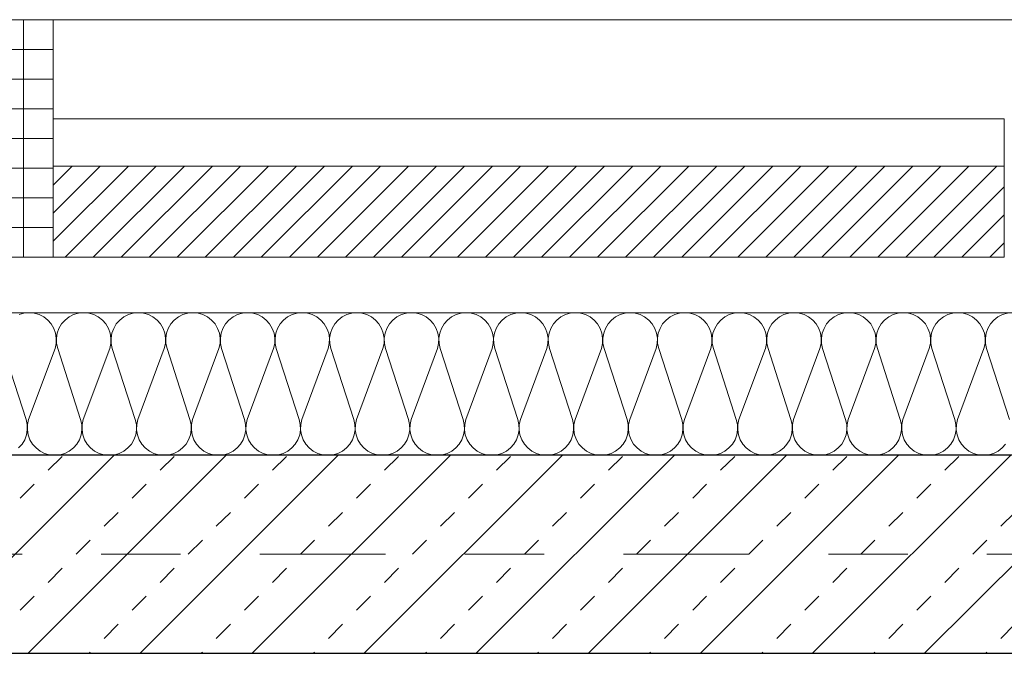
# Model space of a CAD drawing. Header units: metres. Extents: x -45.2 to 14.3, y -31.8 to 10.2.
# Tile 77 of 152: x -21.6 to -20.3, y -0.1 to 0.7. Entities that reach past the tile are written whole.
import ezdxf

# ---------------------------------------------------------------- set-up
doc = ezdxf.new("R2010")
doc.units = ezdxf.units.M
doc.header["$LTSCALE"] = 0.05
doc.linetypes.add('Achsen 01', pattern=[5.291531, 3.175, -1.058062, 0.352704, -0.705764])
for name, color, linetype, lineweight in [('013_Beton und Stahlbetonarbeiten-330 Außenwände', 7, 'Continuous', 25), ('014_Fassadenarbeiten-330 Betonfertigteile vertikal', 7, 'Continuous', 9), ('014_Fassadenarbeiten-330 Filtermauerwerk 11.5cm', 7, 'Continuous', 9)]:
    doc.layers.add(name, color=color, linetype=linetype, lineweight=lineweight)
for name, color, linetype, lineweight, true_color in [('014_Fassadenarbeiten-000 Aufsicht Betonfertigteile', 7, 'Continuous', 9, 0xc0c0c0), ('014_Fassadenarbeiten-000 Aufsicht Mauerwerk', 7, 'Continuous', 9, 0xa6a6a6), ('014_Fassadenarbeiten-330 mineralische Dämmung', 7, 'Continuous', 9, 0x666666), ('AV1-Achsen', 1, 'Achsen 01', 18, 0xff0000)]:
    doc.layers.add(name, color=color, linetype=linetype, lineweight=lineweight, true_color=true_color)

msp = doc.modelspace()

# ---------------------------------------------------------------- linework, layer by layer
at = {"layer": '013_Beton und Stahlbetonarbeiten-330 Außenwände', "color": 251, "linetype": 'Continuous', "lineweight": 13, "true_color": 0x4c4c4c}
for p, q in [((-21.4483, 0.125), (-21.6983, -0.125)), ((-21.3068, 0.125), (-21.5568, -0.125)), ((-21.1654, 0.125), (-21.4154, -0.125)), ((-21.024, 0.125), (-21.274, -0.125)), ((-20.8826, 0.125), (-21.1326, -0.125)), ((-20.7412, 0.125), (-20.9912, -0.125)), ((-20.5997, 0.125), (-20.8497, -0.125)), ((-20.4583, 0.125), (-20.7083, -0.125)), ((-20.3169, 0.125), (-20.5669, -0.125)), ((-20.1755, 0.125), (-20.4255, -0.125)), ((-21.5314, 0.1061), (-21.5137, 0.1237)), ((-21.39, 0.1061), (-21.3723, 0.1237)), ((-21.2486, 0.1061), (-21.2309, 0.1237)), ((-21.1071, 0.1061), (-21.0895, 0.1237)), ((-20.9657, 0.1061), (-20.948, 0.1237)), ((-20.8243, 0.1061), (-20.8066, 0.1237)), ((-20.6829, 0.1061), (-20.6652, 0.1237)), ((-20.5415, 0.1061), (-20.5238, 0.1237)), ((-20.4, 0.1061), (-20.3824, 0.1237)), ((-21.5668, 0.0707), (-21.5491, 0.0884)), ((-21.4253, 0.0707), (-21.4077, 0.0884)), ((-21.2839, 0.0707), (-21.2662, 0.0884)), ((-21.1425, 0.0707), (-21.1248, 0.0884)), ((-21.0011, 0.0707), (-20.9834, 0.0884)), ((-20.8597, 0.0707), (-20.842, 0.0884)), ((-20.7182, 0.0707), (-20.7006, 0.0884)), ((-20.5768, 0.0707), (-20.5591, 0.0884)), ((-20.4354, 0.0707), (-20.4177, 0.0884)), ((-21.4607, 0.0354), (-21.443, 0.053)), ((-21.3193, 0.0354), (-21.3016, 0.053)), ((-21.1778, 0.0354), (-21.1602, 0.053)), ((-21.0364, 0.0354), (-21.0187, 0.053)), ((-20.895, 0.0354), (-20.8773, 0.053)), ((-20.7536, 0.0354), (-20.7359, 0.053)), ((-20.6122, 0.0354), (-20.5945, 0.053)), ((-20.4707, 0.0354), (-20.4531, 0.053)), ((-20.3293, 0.0354), (-20.3116, 0.053)), ((-21.496, 0), (-21.4784, 0.0177)), ((-21.3546, 0), (-21.3369, 0.0177)), ((-21.2132, 0), (-21.1955, 0.0177)), ((-21.0718, 0), (-21.0541, 0.0177)), ((-20.9304, 0), (-20.9127, 0.0177)), ((-20.7889, 0), (-20.7713, 0.0177)), ((-20.6475, 0), (-20.6298, 0.0177)), ((-20.5061, 0), (-20.4884, 0.0177)), ((-20.3647, 0), (-20.347, 0.0177)), ((-21.5314, -0.0354), (-21.5137, -0.0177)), ((-21.39, -0.0354), (-21.3723, -0.0177)), ((-21.2486, -0.0354), (-21.2309, -0.0177)), ((-21.1071, -0.0354), (-21.0895, -0.0177)), ((-20.9657, -0.0354), (-20.948, -0.0177)), ((-20.8243, -0.0354), (-20.8066, -0.0177)), ((-20.6829, -0.0354), (-20.6652, -0.0177)), ((-20.5415, -0.0354), (-20.5238, -0.0177)), ((-20.4, -0.0354), (-20.3824, -0.0177)), ((-21.5668, -0.0707), (-21.5491, -0.053)), ((-21.4253, -0.0707), (-21.4077, -0.053)), ((-21.2839, -0.0707), (-21.2662, -0.053)), ((-21.1425, -0.0707), (-21.1248, -0.053)), ((-21.0011, -0.0707), (-20.9834, -0.053)), ((-20.8597, -0.0707), (-20.842, -0.053)), ((-20.7182, -0.0707), (-20.7006, -0.053)), ((-20.5768, -0.0707), (-20.5591, -0.053)), ((-20.4354, -0.0707), (-20.4177, -0.053)), ((-21.4607, -0.1061), (-21.443, -0.0884)), ((-21.3193, -0.1061), (-21.3016, -0.0884)), ((-21.1778, -0.1061), (-21.1602, -0.0884)), ((-21.0364, -0.1061), (-21.0187, -0.0884)), ((-20.895, -0.1061), (-20.8773, -0.0884)), ((-20.7536, -0.1061), (-20.7359, -0.0884)), ((-20.6122, -0.1061), (-20.5945, -0.0884)), ((-20.4707, -0.1061), (-20.4531, -0.0884)), ((-20.3293, -0.1061), (-20.3116, -0.0884)), ((-21.4796, -0.125), (-21.4784, -0.1237)), ((-21.3382, -0.125), (-21.3369, -0.1237)), ((-21.1968, -0.125), (-21.1955, -0.1237)), ((-21.0554, -0.125), (-21.0541, -0.1237)), ((-20.9139, -0.125), (-20.9127, -0.1237)), ((-20.7725, -0.125), (-20.7713, -0.1237)), ((-20.6311, -0.125), (-20.6298, -0.1237)), ((-20.4897, -0.125), (-20.4884, -0.1237)), ((-20.3483, -0.125), (-20.347, -0.1237))]:
    msp.add_line(p, q, dxfattribs=at)
at = {"layer": '013_Beton und Stahlbetonarbeiten-330 Außenwände'}
msp.add_lwpolyline([(-18.775, 0.125), (-27.075, 0.125), (-27.075, -0.125), (-18.775, -0.125)], close=True, dxfattribs=at)
at = {"layer": '014_Fassadenarbeiten-000 Aufsicht Betonfertigteile'}
msp.add_lwpolyline([(-39.455, 0.305), (-16.125, 0.305), (-16.125, 0.675), (-39.825, 0.675)], close=True, dxfattribs=at)
at = {"layer": '014_Fassadenarbeiten-000 Aufsicht Mauerwerk'}
for points in [[(-21.525, 0.375), (-21.525, 0.55), (-20.325, 0.55), (-20.325, 0.375)], [(-20.325, 0.55), (-20.325, 0.375), (-21.525, 0.375), (-21.525, 0.55)]]:
    msp.add_lwpolyline(points, close=True, dxfattribs=at)
at = {"layer": '014_Fassadenarbeiten-330 Betonfertigteile vertikal', "color": 8, "linetype": 'Continuous', "lineweight": 9, "true_color": 0x808080}
msp.add_line((-21.5625, 0.675), (-21.5625, 0.375), dxfattribs=at)
at = {"layer": '014_Fassadenarbeiten-330 Betonfertigteile vertikal', "color": 8, "linetype": 'Continuous', "lineweight": 13, "true_color": 0x808080}
for p, q in [((-21.675, 0.6375), (-21.525, 0.6375)), ((-21.675, 0.6), (-21.525, 0.6)), ((-21.675, 0.5625), (-21.525, 0.5625)), ((-21.675, 0.525), (-21.525, 0.525)), ((-21.675, 0.4875), (-21.525, 0.4875)), ((-21.675, 0.45), (-21.525, 0.45)), ((-21.675, 0.4125), (-21.525, 0.4125))]:
    msp.add_line(p, q, dxfattribs=at)
at = {"layer": '014_Fassadenarbeiten-330 Betonfertigteile vertikal'}
msp.add_lwpolyline([(-21.675, 0.675), (-21.525, 0.675), (-21.525, 0.375), (-21.675, 0.375)], close=True, dxfattribs=at)
at = {"layer": '014_Fassadenarbeiten-330 Filtermauerwerk 11.5cm', "color": 8, "linetype": 'Continuous', "lineweight": 9, "true_color": 0x808080}
for p, q in [((-21.525, 0.466), (-21.501, 0.49)), ((-21.525, 0.4307), (-21.4657, 0.49)), ((-21.525, 0.3953), (-21.4303, 0.49)), ((-21.51, 0.375), (-21.395, 0.49)), ((-21.4746, 0.375), (-21.3596, 0.49)), ((-21.4392, 0.375), (-21.3242, 0.49)), ((-21.4039, 0.375), (-21.2889, 0.49)), ((-21.3685, 0.375), (-21.2535, 0.49)), ((-21.3332, 0.375), (-21.2182, 0.49)), ((-21.2978, 0.375), (-21.1828, 0.49)), ((-21.2625, 0.375), (-21.1475, 0.49)), ((-21.2271, 0.375), (-21.1121, 0.49)), ((-21.1918, 0.375), (-21.0768, 0.49)), ((-21.1564, 0.375), (-21.0414, 0.49)), ((-21.121, 0.375), (-21.006, 0.49)), ((-21.0857, 0.375), (-20.9707, 0.49)), ((-21.0503, 0.375), (-20.9353, 0.49)), ((-21.015, 0.375), (-20.9, 0.49)), ((-20.9796, 0.375), (-20.8646, 0.49)), ((-20.9443, 0.375), (-20.8293, 0.49)), ((-20.9089, 0.375), (-20.7939, 0.49)), ((-20.8736, 0.375), (-20.7586, 0.49)), ((-20.8382, 0.375), (-20.7232, 0.49)), ((-20.8028, 0.375), (-20.6878, 0.49)), ((-20.7675, 0.375), (-20.6525, 0.49)), ((-20.7321, 0.375), (-20.6171, 0.49)), ((-20.6968, 0.375), (-20.5818, 0.49)), ((-20.6614, 0.375), (-20.5464, 0.49)), ((-20.6261, 0.375), (-20.5111, 0.49)), ((-20.5907, 0.375), (-20.4757, 0.49)), ((-20.5554, 0.375), (-20.4404, 0.49)), ((-20.52, 0.375), (-20.405, 0.49)), ((-20.4847, 0.375), (-20.3697, 0.49)), ((-20.4493, 0.375), (-20.3343, 0.49)), ((-20.4139, 0.375), (-20.325, 0.4639)), ((-20.3786, 0.375), (-20.325, 0.4286)), ((-20.3432, 0.375), (-20.325, 0.3932))]:
    msp.add_line(p, q, dxfattribs=at)
at = {"layer": '014_Fassadenarbeiten-330 Filtermauerwerk 11.5cm'}
msp.add_lwpolyline([(-20.325, 0.49), (-20.325, 0.375), (-21.525, 0.375), (-21.525, 0.49)], close=True, dxfattribs=at)
at = {"layer": '014_Fassadenarbeiten-330 mineralische Dämmung'}
msp.add_lwpolyline([(-36.8275, -5.525), (-39.275, -5.525), (-39.275, 0.125), (-18.9, 0.125), (-18.9, 0.305), (-39.455, 0.305), (-39.455, -5.705), (-36.8275, -5.705)], close=True, dxfattribs=at)
for points in [[(-20.3234, 0.1392), (-20.3277, 0.1343), (-20.3328, 0.1303), (-20.3386, 0.1274), (-20.3448, 0.1256), (-20.3512, 0.125), (-20.3577, 0.1256), (-20.3639, 0.1274), (-20.3697, 0.1303), (-20.3748, 0.1343), (-20.3791, 0.1392), (-20.3824, 0.1447), (-20.3846, 0.1508), (-20.3856, 0.1572), (-20.3854, 0.1637), (-20.384, 0.17), (-20.3507, 0.26), (-20.3507, 0.26), (-20.3493, 0.2663), (-20.3491, 0.2728), (-20.3502, 0.2792), (-20.3524, 0.2853), (-20.3557, 0.2908), (-20.36, 0.2957), (-20.3651, 0.2997), (-20.3709, 0.3026), (-20.3771, 0.3044), (-20.3835, 0.305), (-20.39, 0.3044), (-20.3962, 0.3026), (-20.4019, 0.2997), (-20.4071, 0.2957), (-20.4114, 0.2908), (-20.4147, 0.2853), (-20.4169, 0.2792), (-20.4179, 0.2728), (-20.4177, 0.2663), (-20.4163, 0.26), (-20.3874, 0.17), (-20.3874, 0.17), (-20.386, 0.1637), (-20.3858, 0.1572), (-20.3868, 0.1508), (-20.389, 0.1447), (-20.3923, 0.1392), (-20.3966, 0.1343), (-20.4017, 0.1303), (-20.4075, 0.1274), (-20.4137, 0.1256), (-20.4202, 0.125), (-20.4266, 0.1256), (-20.4328, 0.1274), (-20.4386, 0.1303), (-20.4437, 0.1343), (-20.448, 0.1392), (-20.4513, 0.1447), (-20.4535, 0.1508), (-20.4545, 0.1572), (-20.4543, 0.1637), (-20.4529, 0.17), (-20.4197, 0.26), (-20.4197, 0.26), (-20.4183, 0.2663), (-20.4181, 0.2728), (-20.4191, 0.2792), (-20.4213, 0.2853), (-20.4246, 0.2908), (-20.4289, 0.2957), (-20.434, 0.2997), (-20.4398, 0.3026), (-20.446, 0.3044), (-20.4525, 0.305), (-20.4589, 0.3044), (-20.4651, 0.3026), (-20.4709, 0.2997), (-20.476, 0.2957), (-20.4803, 0.2908), (-20.4836, 0.2853), (-20.4858, 0.2792), (-20.4868, 0.2728), (-20.4866, 0.2663), (-20.4852, 0.26), (-20.4563, 0.17), (-20.4563, 0.17), (-20.4549, 0.1637), (-20.4547, 0.1572), (-20.4558, 0.1508), (-20.458, 0.1447), (-20.4613, 0.1392), (-20.4655, 0.1343), (-20.4707, 0.1303), (-20.4764, 0.1274), (-20.4827, 0.1256), (-20.4891, 0.125), (-20.4956, 0.1256), (-20.5018, 0.1274), (-20.5075, 0.1303), (-20.5127, 0.1343), (-20.5169, 0.1392), (-20.5203, 0.1447), (-20.5225, 0.1508), (-20.5235, 0.1572), (-20.5233, 0.1637), (-20.5219, 0.17), (-20.4886, 0.26), (-20.4886, 0.26), (-20.4872, 0.2663), (-20.487, 0.2728), (-20.4881, 0.2792), (-20.4903, 0.2853), (-20.4936, 0.2908), (-20.4979, 0.2957), (-20.503, 0.2997), (-20.5087, 0.3026), (-20.515, 0.3044), (-20.5214, 0.305), (-20.5279, 0.3044), (-20.5341, 0.3026), (-20.5398, 0.2997), (-20.545, 0.2957), (-20.5492, 0.2908), (-20.5525, 0.2853), (-20.5547, 0.2792), (-20.5558, 0.2728), (-20.5556, 0.2663), (-20.5542, 0.26), (-20.5253, 0.17), (-20.5253, 0.17), (-20.5239, 0.1637), (-20.5237, 0.1572), (-20.5247, 0.1508), (-20.5269, 0.1447), (-20.5302, 0.1392), (-20.5345, 0.1343), (-20.5396, 0.1303), (-20.5454, 0.1274), (-20.5516, 0.1256), (-20.5581, 0.125), (-20.5645, 0.1256), (-20.5707, 0.1274), (-20.5765, 0.1303), (-20.5816, 0.1343), (-20.5859, 0.1392), (-20.5892, 0.1447), (-20.5914, 0.1508), (-20.5924, 0.1572), (-20.5922, 0.1637), (-20.5908, 0.17), (-20.5576, 0.26), (-20.5576, 0.26), (-20.5562, 0.2663), (-20.556, 0.2728), (-20.557, 0.2792), (-20.5592, 0.2853), (-20.5625, 0.2908), (-20.5668, 0.2957), (-20.5719, 0.2997), (-20.5777, 0.3026), (-20.5839, 0.3044), (-20.5903, 0.305), (-20.5968, 0.3044), (-20.603, 0.3026), (-20.6088, 0.2997), (-20.6139, 0.2957), (-20.6182, 0.2908), (-20.6215, 0.2853), (-20.6237, 0.2792), (-20.6247, 0.2728), (-20.6245, 0.2663), (-20.6231, 0.26), (-20.5942, 0.17), (-20.5942, 0.17), (-20.5928, 0.1637), (-20.5926, 0.1572), (-20.5936, 0.1508), (-20.5958, 0.1447), (-20.5992, 0.1392), (-20.6034, 0.1343), (-20.6086, 0.1303), (-20.6143, 0.1274), (-20.6205, 0.1256), (-20.627, 0.125), (-20.6334, 0.1256), (-20.6397, 0.1274), (-20.6454, 0.1303), (-20.6506, 0.1343), (-20.6548, 0.1392), (-20.6581, 0.1447), (-20.6603, 0.1508), (-20.6614, 0.1572), (-20.6612, 0.1637), (-20.6598, 0.17), (-20.6265, 0.26), (-20.6265, 0.26), (-20.6251, 0.2663), (-20.6249, 0.2728), (-20.6259, 0.2792), (-20.6282, 0.2853), (-20.6315, 0.2908), (-20.6357, 0.2957), (-20.6409, 0.2997), (-20.6466, 0.3026), (-20.6528, 0.3044), (-20.6593, 0.305), (-20.6657, 0.3044), (-20.672, 0.3026), (-20.6777, 0.2997), (-20.6828, 0.2957), (-20.6871, 0.2908), (-20.6904, 0.2853), (-20.6926, 0.2792), (-20.6937, 0.2728), (-20.6935, 0.2663), (-20.6921, 0.26), (-20.6632, 0.17), (-20.6632, 0.17), (-20.6618, 0.1637), (-20.6616, 0.1572), (-20.6626, 0.1508), (-20.6648, 0.1447), (-20.6681, 0.1392), (-20.6724, 0.1343), (-20.6775, 0.1303), (-20.6833, 0.1274), (-20.6895, 0.1256), (-20.6959, 0.125), (-20.7024, 0.1256), (-20.7086, 0.1274), (-20.7144, 0.1303), (-20.7195, 0.1343), (-20.7238, 0.1392), (-20.7271, 0.1447), (-20.7293, 0.1508), (-20.7303, 0.1572), (-20.7301, 0.1637), (-20.7287, 0.17), (-20.6955, 0.26), (-20.6955, 0.26), (-20.6941, 0.2663), (-20.6939, 0.2728), (-20.6949, 0.2792), (-20.6971, 0.2853), (-20.7004, 0.2908), (-20.7047, 0.2957), (-20.7098, 0.2997), (-20.7156, 0.3026), (-20.7218, 0.3044), (-20.7282, 0.305), (-20.7347, 0.3044), (-20.7409, 0.3026), (-20.7467, 0.2997), (-20.7518, 0.2957), (-20.7561, 0.2908), (-20.7594, 0.2853), (-20.7616, 0.2792), (-20.7626, 0.2728), (-20.7624, 0.2663), (-20.761, 0.26), (-20.7321, 0.17), (-20.7321, 0.17), (-20.7307, 0.1637), (-20.7305, 0.1572), (-20.7315, 0.1508), (-20.7337, 0.1447), (-20.737, 0.1392), (-20.7413, 0.1343), (-20.7464, 0.1303), (-20.7522, 0.1274), (-20.7584, 0.1256), (-20.7649, 0.125), (-20.7713, 0.1256), (-20.7776, 0.1274), (-20.7833, 0.1303), (-20.7884, 0.1343), (-20.7927, 0.1392), (-20.796, 0.1447), (-20.7982, 0.1508), (-20.7993, 0.1572), (-20.7991, 0.1637), (-20.7977, 0.17), (-20.7644, 0.26), (-20.7644, 0.26), (-20.763, 0.2663), (-20.7628, 0.2728), (-20.7638, 0.2792), (-20.766, 0.2853), (-20.7693, 0.2908), (-20.7736, 0.2957), (-20.7788, 0.2997), (-20.7845, 0.3026), (-20.7907, 0.3044), (-20.7972, 0.305), (-20.8036, 0.3044), (-20.8098, 0.3026), (-20.8156, 0.2997), (-20.8207, 0.2957), (-20.825, 0.2908), (-20.8283, 0.2853), (-20.8305, 0.2792), (-20.8316, 0.2728), (-20.8314, 0.2663), (-20.83, 0.26), (-20.801, 0.17), (-20.801, 0.17), (-20.7996, 0.1637), (-20.7995, 0.1572), (-20.8005, 0.1508), (-20.8027, 0.1447), (-20.806, 0.1392), (-20.8103, 0.1343), (-20.8154, 0.1303), (-20.8212, 0.1274), (-20.8274, 0.1256), (-20.8338, 0.125), (-20.8403, 0.1256), (-20.8465, 0.1274), (-20.8523, 0.1303), (-20.8574, 0.1343), (-20.8617, 0.1392), (-20.865, 0.1447), (-20.8672, 0.1508), (-20.8682, 0.1572), (-20.868, 0.1637), (-20.8666, 0.17), (-20.8333, 0.26), (-20.8333, 0.26), (-20.8319, 0.2663), (-20.8318, 0.2728), (-20.8328, 0.2792), (-20.835, 0.2853), (-20.8383, 0.2908), (-20.8426, 0.2957), (-20.8477, 0.2997), (-20.8535, 0.3026), (-20.8597, 0.3044), (-20.8661, 0.305), (-20.8726, 0.3044), (-20.8788, 0.3026), (-20.8846, 0.2997), (-20.8897, 0.2957), (-20.894, 0.2908), (-20.8973, 0.2853), (-20.8995, 0.2792), (-20.9005, 0.2728), (-20.9003, 0.2663), (-20.8989, 0.26), (-20.87, 0.17), (-20.87, 0.17), (-20.8686, 0.1637), (-20.8684, 0.1572), (-20.8694, 0.1508), (-20.8716, 0.1447), (-20.8749, 0.1392), (-20.8792, 0.1343), (-20.8843, 0.1303), (-20.8901, 0.1274), (-20.8963, 0.1256), (-20.9028, 0.125), (-20.9092, 0.1256), (-20.9154, 0.1274), (-20.9212, 0.1303), (-20.9263, 0.1343), (-20.9306, 0.1392), (-20.9339, 0.1447), (-20.9361, 0.1508), (-20.9371, 0.1572), (-20.937, 0.1637), (-20.9356, 0.17), (-20.9023, 0.26), (-20.9023, 0.26), (-20.9009, 0.2663), (-20.9007, 0.2728), (-20.9017, 0.2792), (-20.9039, 0.2853), (-20.9072, 0.2908), (-20.9115, 0.2957), (-20.9166, 0.2997), (-20.9224, 0.3026), (-20.9286, 0.3044), (-20.9351, 0.305), (-20.9415, 0.3044), (-20.9477, 0.3026), (-20.9535, 0.2997), (-20.9586, 0.2957), (-20.9629, 0.2908), (-20.9662, 0.2853), (-20.9684, 0.2792), (-20.9694, 0.2728), (-20.9693, 0.2663), (-20.9679, 0.26), (-20.9389, 0.17), (-20.9389, 0.17), (-20.9375, 0.1637), (-20.9373, 0.1572), (-20.9384, 0.1508), (-20.9406, 0.1447), (-20.9439, 0.1392), (-20.9482, 0.1343), (-20.9533, 0.1303), (-20.9591, 0.1274), (-20.9653, 0.1256), (-20.9717, 0.125), (-20.9782, 0.1256), (-20.9844, 0.1274), (-20.9902, 0.1303), (-20.9953, 0.1343), (-20.9996, 0.1392), (-21.0029, 0.1447), (-21.0051, 0.1508), (-21.0061, 0.1572), (-21.0059, 0.1637), (-21.0045, 0.17), (-20.9712, 0.26), (-20.9712, 0.26), (-20.9698, 0.2663), (-20.9696, 0.2728), (-20.9707, 0.2792), (-20.9729, 0.2853), (-20.9762, 0.2908), (-20.9805, 0.2957), (-20.9856, 0.2997), (-20.9914, 0.3026), (-20.9976, 0.3044), (-21.004, 0.305), (-21.0105, 0.3044), (-21.0167, 0.3026), (-21.0225, 0.2997), (-21.0276, 0.2957), (-21.0319, 0.2908), (-21.0352, 0.2853), (-21.0374, 0.2792), (-21.0384, 0.2728), (-21.0382, 0.2663), (-21.0368, 0.26), (-21.0079, 0.17), (-21.0079, 0.17), (-21.0065, 0.1637), (-21.0063, 0.1572), (-21.0073, 0.1508), (-21.0095, 0.1447), (-21.0128, 0.1392), (-21.0171, 0.1343), (-21.0222, 0.1303), (-21.028, 0.1274), (-21.0342, 0.1256), (-21.0407, 0.125), (-21.0471, 0.1256), (-21.0533, 0.1274), (-21.0591, 0.1303), (-21.0642, 0.1343), (-21.0685, 0.1392), (-21.0718, 0.1447), (-21.074, 0.1508), (-21.075, 0.1572), (-21.0748, 0.1637), (-21.0734, 0.17), (-21.0402, 0.26), (-21.0402, 0.26), (-21.0388, 0.2663), (-21.0386, 0.2728), (-21.0396, 0.2792), (-21.0418, 0.2853), (-21.0451, 0.2908), (-21.0494, 0.2957), (-21.0545, 0.2997), (-21.0603, 0.3026), (-21.0665, 0.3044), (-21.073, 0.305), (-21.0794, 0.3044), (-21.0856, 0.3026), (-21.0914, 0.2997), (-21.0965, 0.2957), (-21.1008, 0.2908), (-21.1041, 0.2853), (-21.1063, 0.2792), (-21.1073, 0.2728), (-21.1071, 0.2663), (-21.1057, 0.26), (-21.0768, 0.17), (-21.0768, 0.17), (-21.0754, 0.1637), (-21.0752, 0.1572), (-21.0763, 0.1508), (-21.0785, 0.1447), (-21.0818, 0.1392), (-21.0861, 0.1343), (-21.0912, 0.1303), (-21.0969, 0.1274), (-21.1032, 0.1256), (-21.1096, 0.125), (-21.1161, 0.1256), (-21.1223, 0.1274), (-21.128, 0.1303), (-21.1332, 0.1343), (-21.1375, 0.1392), (-21.1408, 0.1447), (-21.143, 0.1508), (-21.144, 0.1572), (-21.1438, 0.1637), (-21.1424, 0.17), (-21.1091, 0.26), (-21.1091, 0.26), (-21.1077, 0.2663), (-21.1075, 0.2728), (-21.1086, 0.2792), (-21.1108, 0.2853), (-21.1141, 0.2908), (-21.1184, 0.2957), (-21.1235, 0.2997), (-21.1292, 0.3026), (-21.1355, 0.3044), (-21.1419, 0.305), (-21.1484, 0.3044), (-21.1546, 0.3026), (-21.1603, 0.2997), (-21.1655, 0.2957), (-21.1697, 0.2908), (-21.173, 0.2853), (-21.1753, 0.2792), (-21.1763, 0.2728), (-21.1761, 0.2663), (-21.1747, 0.26), (-21.1458, 0.17), (-21.1458, 0.17), (-21.1444, 0.1637), (-21.1442, 0.1572), (-21.1452, 0.1508), (-21.1474, 0.1447), (-21.1507, 0.1392), (-21.155, 0.1343), (-21.1601, 0.1303), (-21.1659, 0.1274), (-21.1721, 0.1256), (-21.1786, 0.125), (-21.185, 0.1256), (-21.1912, 0.1274), (-21.197, 0.1303), (-21.2021, 0.1343), (-21.2064, 0.1392), (-21.2097, 0.1447), (-21.2119, 0.1508), (-21.2129, 0.1572), (-21.2127, 0.1637), (-21.2113, 0.17), (-21.1781, 0.26), (-21.1781, 0.26), (-21.1767, 0.2663), (-21.1765, 0.2728), (-21.1775, 0.2792), (-21.1797, 0.2853), (-21.183, 0.2908), (-21.1873, 0.2957), (-21.1924, 0.2997), (-21.1982, 0.3026), (-21.2044, 0.3044), (-21.2109, 0.305), (-21.2173, 0.3044), (-21.2235, 0.3026), (-21.2293, 0.2997), (-21.2344, 0.2957), (-21.2387, 0.2908), (-21.242, 0.2853), (-21.2442, 0.2792), (-21.2452, 0.2728), (-21.245, 0.2663), (-21.2436, 0.26), (-21.2147, 0.17), (-21.2147, 0.17), (-21.2133, 0.1637), (-21.2131, 0.1572), (-21.2141, 0.1508), (-21.2164, 0.1447), (-21.2197, 0.1392), (-21.2239, 0.1343), (-21.2291, 0.1303), (-21.2348, 0.1274), (-21.2411, 0.1256), (-21.2475, 0.125), (-21.2539, 0.1256), (-21.2602, 0.1274), (-21.2659, 0.1303), (-21.2711, 0.1343), (-21.2753, 0.1392), (-21.2786, 0.1447), (-21.2808, 0.1508), (-21.2819, 0.1572), (-21.2817, 0.1637), (-21.2803, 0.17), (-21.247, 0.26), (-21.247, 0.26), (-21.2456, 0.2663), (-21.2454, 0.2728), (-21.2465, 0.2792), (-21.2487, 0.2853), (-21.252, 0.2908), (-21.2562, 0.2957), (-21.2614, 0.2997), (-21.2671, 0.3026), (-21.2734, 0.3044), (-21.2798, 0.305), (-21.2862, 0.3044), (-21.2925, 0.3026), (-21.2982, 0.2997), (-21.3033, 0.2957), (-21.3076, 0.2908), (-21.3109, 0.2853), (-21.3131, 0.2792), (-21.3142, 0.2728), (-21.314, 0.2663), (-21.3126, 0.26), (-21.2837, 0.17), (-21.2837, 0.17), (-21.2823, 0.1637), (-21.2821, 0.1572), (-21.2831, 0.1508), (-21.2853, 0.1447), (-21.2886, 0.1392), (-21.2929, 0.1343), (-21.298, 0.1303), (-21.3038, 0.1274), (-21.31, 0.1256), (-21.3164, 0.125), (-21.3229, 0.1256), (-21.3291, 0.1274), (-21.3349, 0.1303), (-21.34, 0.1343), (-21.3443, 0.1392), (-21.3476, 0.1447), (-21.3498, 0.1508), (-21.3508, 0.1572), (-21.3506, 0.1637), (-21.3492, 0.17), (-21.316, 0.26), (-21.316, 0.26), (-21.3146, 0.2663), (-21.3144, 0.2728), (-21.3154, 0.2792), (-21.3176, 0.2853), (-21.3209, 0.2908), (-21.3252, 0.2957), (-21.3303, 0.2997), (-21.3361, 0.3026), (-21.3423, 0.3044), (-21.3487, 0.305), (-21.3552, 0.3044), (-21.3614, 0.3026), (-21.3672, 0.2997), (-21.3723, 0.2957), (-21.3766, 0.2908), (-21.3799, 0.2853), (-21.3821, 0.2792), (-21.3831, 0.2728), (-21.3829, 0.2663), (-21.3815, 0.26), (-21.3526, 0.17), (-21.3526, 0.17), (-21.3512, 0.1637), (-21.351, 0.1572), (-21.352, 0.1508), (-21.3542, 0.1447), (-21.3575, 0.1392), (-21.3618, 0.1343), (-21.367, 0.1303), (-21.3727, 0.1274), (-21.3789, 0.1256), (-21.3854, 0.125), (-21.3918, 0.1256), (-21.3981, 0.1274), (-21.4038, 0.1303), (-21.4089, 0.1343), (-21.4132, 0.1392), (-21.4165, 0.1447), (-21.4187, 0.1508), (-21.4198, 0.1572), (-21.4196, 0.1637), (-21.4182, 0.17), (-21.3849, 0.26), (-21.3849, 0.26), (-21.3835, 0.2663), (-21.3833, 0.2728), (-21.3843, 0.2792), (-21.3865, 0.2853), (-21.3898, 0.2908), (-21.3941, 0.2957), (-21.3993, 0.2997), (-21.405, 0.3026), (-21.4112, 0.3044), (-21.4177, 0.305), (-21.4241, 0.3044), (-21.4303, 0.3026), (-21.4361, 0.2997), (-21.4412, 0.2957), (-21.4455, 0.2908), (-21.4488, 0.2853), (-21.451, 0.2792), (-21.4521, 0.2728), (-21.4519, 0.2663), (-21.4505, 0.26), (-21.4215, 0.17), (-21.4215, 0.17), (-21.4201, 0.1637), (-21.42, 0.1572), (-21.421, 0.1508), (-21.4232, 0.1447), (-21.4265, 0.1392), (-21.4308, 0.1343), (-21.4359, 0.1303), (-21.4417, 0.1274), (-21.4479, 0.1256), (-21.4543, 0.125), (-21.4608, 0.1256), (-21.467, 0.1274), (-21.4728, 0.1303), (-21.4779, 0.1343), (-21.4822, 0.1392), (-21.4855, 0.1447), (-21.4877, 0.1508), (-21.4887, 0.1572), (-21.4885, 0.1637), (-21.4871, 0.17), (-21.4538, 0.26), (-21.4538, 0.26), (-21.4525, 0.2663), (-21.4523, 0.2728), (-21.4533, 0.2792), (-21.4555, 0.2853), (-21.4588, 0.2908), (-21.4631, 0.2957), (-21.4682, 0.2997), (-21.474, 0.3026), (-21.4802, 0.3044), (-21.4866, 0.305), (-21.4931, 0.3044), (-21.4993, 0.3026), (-21.5051, 0.2997), (-21.5102, 0.2957), (-21.5145, 0.2908), (-21.5178, 0.2853), (-21.52, 0.2792), (-21.521, 0.2728), (-21.5208, 0.2663), (-21.5194, 0.26), (-21.4905, 0.17), (-21.4905, 0.17), (-21.4891, 0.1637), (-21.4889, 0.1572), (-21.4899, 0.1508), (-21.4921, 0.1447), (-21.4954, 0.1392), (-21.4997, 0.1343), (-21.5048, 0.1303), (-21.5106, 0.1274), (-21.5168, 0.1256), (-21.5233, 0.125), (-21.5297, 0.1256), (-21.5359, 0.1274), (-21.5417, 0.1303), (-21.5468, 0.1343), (-21.5511, 0.1392), (-21.5544, 0.1447), (-21.5566, 0.1508), (-21.5577, 0.1572), (-21.5575, 0.1637), (-21.5561, 0.17), (-21.5228, 0.26), (-21.5228, 0.26), (-21.5214, 0.2663), (-21.5212, 0.2728), (-21.5222, 0.2792), (-21.5244, 0.2853), (-21.5277, 0.2908), (-21.532, 0.2957), (-21.5371, 0.2997), (-21.5429, 0.3026), (-21.5491, 0.3044), (-21.5556, 0.305), (-21.562, 0.3044), (-21.5682, 0.3026)], [(-20.321, 0.3044), (-20.3272, 0.3026), (-20.333, 0.2997), (-20.3381, 0.2957), (-20.3424, 0.2908), (-20.3457, 0.2853), (-20.3479, 0.2792), (-20.3489, 0.2728), (-20.3488, 0.2663), (-20.3474, 0.26), (-20.3184, 0.17)], [(-21.5884, 0.26), (-21.5594, 0.17), (-21.5594, 0.17), (-21.558, 0.1637), (-21.5578, 0.1572), (-21.5589, 0.1508), (-21.5611, 0.1447), (-21.5644, 0.1392), (-21.5687, 0.1343)]]:
    msp.add_lwpolyline(points, dxfattribs=at)
at = {"layer": 'AV1-Achsen'}
msp.add_line((-43.2844, 0), (4.2656, 0), dxfattribs=at)
at = {"layer": 'Defpoints', "color": 0, "lineweight": 0}
msp.add_line((-21.525, 0.675), (-21.525, 0.675), dxfattribs=at)
msp.add_line((-21.525, 0.675), (-21.525, 0.675), dxfattribs=at)

doc.saveas('drawing.dxf')
